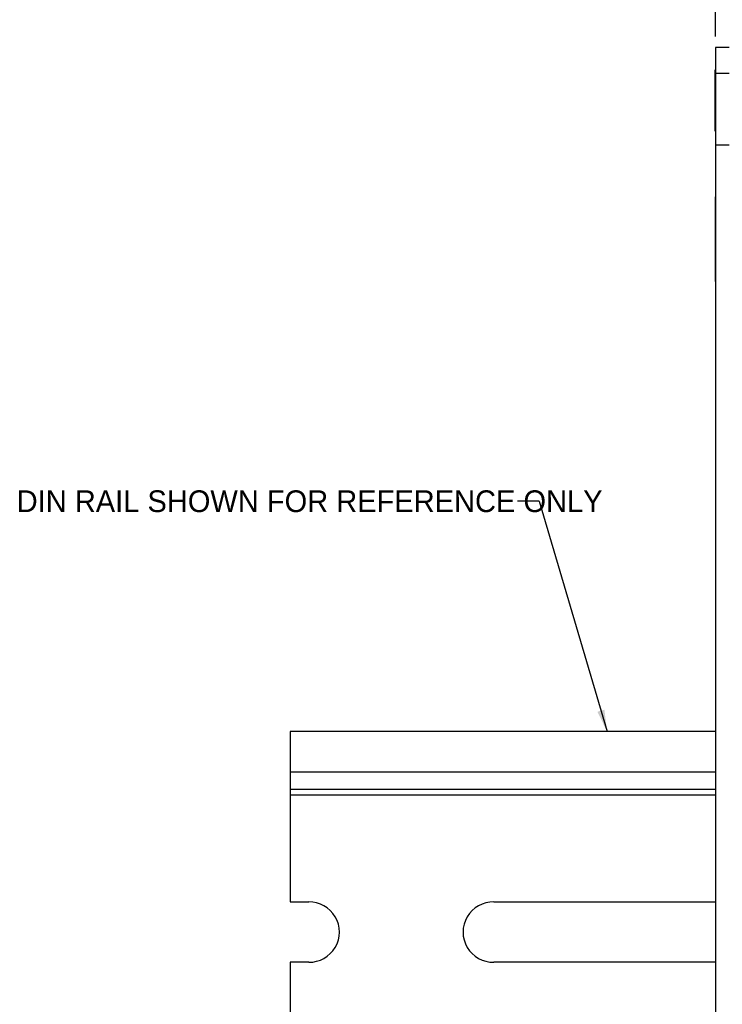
# Model space of a CAD drawing. Header units: inches. Extents: x 0 to 22, y 0 to 17.
# Tile 20 of 40: x 13.4 to 15.8, y 6 to 9.4. Entities that reach past the tile are written whole.
import ezdxf
from ezdxf.enums import TextEntityAlignment as Align

# ---------------------------------------------------------------- set-up
doc = ezdxf.new("R2010")
doc.units = ezdxf.units.IN
doc.header["$MEASUREMENT"] = 0
for name, color, linetype in [('Default', 7, 'Continuous'), ('DIN-RAIL', 7, 'Continuous'), ('PANEL__SIDE__LEF', 7, 'Continuous'), ('SCREW__4-40_X_.3', 7, 'Continuous'), ('STANDOFF__PEM_BS', 7, 'Continuous')]:
    doc.layers.add(name, color=color, linetype=linetype)
doc.styles.add('SEACAD_Solid_Edge_ANSI', font='seans.ttf')
doc.dimstyles.new('ANSI', dxfattribs={"dimtxt": 0.075, "dimasz": 0.075, "dimexe": 0.0375, "dimexo": 0.0375, "dimgap": 0.0375, "dimtad": 0, "dimtih": 1, "dimtoh": 1, "dimzin": 4, "dimdsep": 46, "dimtxsty": 'SEACAD_Solid_Edge_ANSI', "dimblk1": '_SE_FILLED', "dimblk2": '_SE_FILLED', "dimsah": 1, "dimcen": 0.0375, "dimadec": 0, "dimazin": 0, "dimtfac": 1, "dimtofl": 0, "dimtmove": 0, "dimatfit": 3, "dimfxl": 1, "dimtolj": 1, "dimtzin": 4, "dimarcsym": 0})

# ---------------------------------------------------------------- blocks, each defined once
blk = doc.blocks.new('SEANNOT_GROUP')
at = {"layer": 'Default', "linetype": 'Continuous'}
blk.add_hatch(color=7, dxfattribs=at).paths.add_polyline_path([(15.4083, 6.9985), (15.4415, 6.9301), (15.4323, 7.0056)])
at = {"layer": 'Default', "color": 7, "linetype": 'Continuous'}
blk.add_line((15.2067, 7.7254), (15.1317, 7.7254), dxfattribs=at)
blk.add_lwpolyline([(15.2067, 7.7254), (15.4415, 6.9301)], dxfattribs=at)
at = {"layer": 'Default', "color": 7, "linetype": 'Continuous', "style": 'SEACAD_Solid_Edge_ANSI'}
blk.add_text('DIN RAIL SHOWN FOR REFERENCE ONLY', height=0.075, dxfattribs=at).set_placement((13.4031, 7.7629), align=Align.TOP_LEFT)
blk = doc.blocks.new('SE')
at = {"layer": 'DIN-RAIL', "color": 7, "linetype": 'Continuous'}
for p, q in [((14.3472, 6.9301), (14.3472, 6.7901)), ((15.8157, 6.9301), (14.3472, 6.9301)), ((14.3472, 6.7901), (14.3472, 6.7301)), ((15.8157, 6.7901), (14.3472, 6.7901)), ((14.3472, 6.7301), (14.3472, 6.7101)), ((15.8157, 6.7301), (14.3472, 6.7301)), ((14.3472, 6.7101), (14.3472, 6.3416)), ((15.8157, 6.7101), (14.3472, 6.7101)), ((14.3472, 6.3416), (14.4112, 6.3416)), ((15.0503, 6.3416), (15.8157, 6.3416)), ((14.3472, 6.1336), (14.3472, 5.7651)), ((14.4112, 6.1336), (14.3472, 6.1336)), ((15.8157, 6.1336), (15.0503, 6.1336))]:
    blk.add_line(p, q, dxfattribs=at)
for centre, start, end in [((14.4132, 6.2376), 268.8829, 91.1171), ((15.0482, 6.2376), 88.8829, 271.1171)]:
    blk.add_arc(centre, 0.104, start, end, dxfattribs=at)
at = {"layer": 'PANEL__SIDE__LEF', "color": 7, "linetype": 'Continuous'}
for p, q in [((15.8157, 9.2921), (15.8157, 9.2019)), ((15.863, 9.2921), (15.8157, 9.2921)), ((15.8157, 9.2019), (15.8157, 8.9549)), ((15.863, 9.2019), (15.8157, 9.2019)), ((15.8157, 8.9549), (15.8157, 4.2245)), ((15.863, 8.9549), (15.8157, 8.9549))]:
    blk.add_line(p, q, dxfattribs=at)
at = {"layer": 'SCREW__4-40_X_.3', "color": 7, "linetype": 'Continuous'}
for p, q in [((15.8147, 9.0034), (15.8147, 9.2154)), ((15.8157, 9.2145), (15.8147, 9.2154)), ((15.8147, 9.0034), (15.8157, 9.0042))]:
    blk.add_line(p, q, dxfattribs=at)
at = {"layer": 'STANDOFF__PEM_BS', "color": 7, "linetype": 'Continuous'}
for p, q in [((15.8147, 8.7765), (15.8147, 8.7038)), ((15.8157, 8.7765), (15.8147, 8.7765)), ((15.8147, 8.7038), (15.8147, 8.5583)), ((15.8157, 8.7038), (15.8147, 8.7038)), ((15.8147, 8.5583), (15.8147, 8.4856)), ((15.8157, 8.5583), (15.8147, 8.5583)), ((15.8147, 8.4856), (15.8147, 8.4836)), ((15.8157, 8.4856), (15.8147, 8.4856)), ((15.8157, 8.4836), (15.8147, 8.4836))]:
    blk.add_line(p, q, dxfattribs=at)
blk = doc.blocks.new('DMBLK2')
at = {"layer": 'Default', "linetype": 'Continuous'}
for points in [[(15.8907, 9.8478), (15.8157, 9.8353), (15.8907, 9.8228)], [(17.8037, 9.8478), (17.8037, 9.8228), (17.8787, 9.8353)]]:
    blk.add_hatch(color=7, dxfattribs=at).paths.add_polyline_path(points)
at = {"layer": 'Default', "color": 7, "linetype": 'Continuous'}
for p, q in [((15.8157, 9.3296), (15.8157, 9.8728)), ((17.8787, 9.3296), (17.8787, 9.8728)), ((15.8157, 9.8353), (16.5751, 9.8353)), ((17.1194, 9.8353), (17.8787, 9.8353))]:
    blk.add_line(p, q, dxfattribs=at)
at = {"layer": 'Default', "color": 7, "linetype": 'Continuous', "style": 'SEACAD_Solid_Edge_ANSI'}
for s, p in [('2.06in', (16.658, 9.9178)), ('(', (16.6013, 9.8278)), ('52.4mm', (16.658, 9.8278)), (')', (17.074, 9.8278))]:
    blk.add_text(s, height=0.075, dxfattribs=at).set_placement(p, align=Align.TOP_LEFT)
blk = doc.blocks.new('_SE_FILLED')
at = {"color": 0}
blk.add_line((0, 0), (-1, 0), dxfattribs=at)
blk.add_solid([(0, 0), (-1, -0.1665), (-1, 0.1665), (0, 0)], dxfattribs=at)

msp = doc.modelspace()

# ---------------------------------------------------------------- block references
at = {"layer": 'Default'}
for name in ['SE', 'SEANNOT_GROUP']:
    msp.add_blockref(name, (0, 0), dxfattribs=at)

# ---------------------------------------------------------------- dimensions: what is measured, and where the dimension line sits
at = {"layer": 'Default', "color": 7, "linetype": 'Continuous'}
dim = msp.add_linear_dim(base=(15.8157, 9.8353), p1=(15.8157, 9.2921), p2=(17.8787, 9.2921), angle=0, text='\\A1;<>', dimstyle='ANSI', override={"dimpost": '\\X'}, dxfattribs=at)
dim.commit()
dim.dimension.update_dxf_attribs({"geometry": 'DMBLK2', "text_midpoint": (16.8472, 9.8353), "dimtype": 161})

doc.saveas('drawing.dxf')
